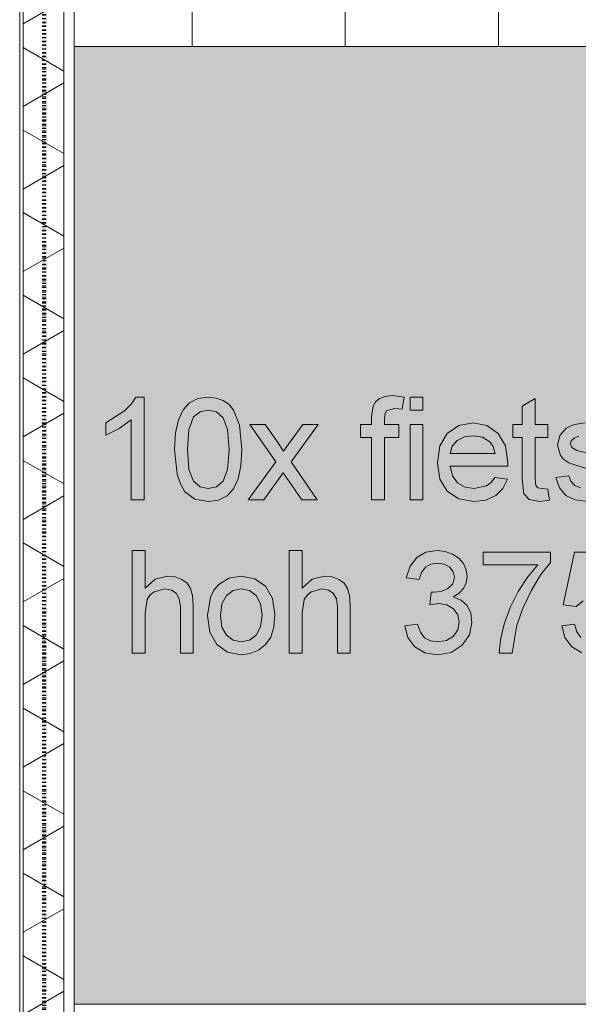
# Model space of a CAD drawing. Header units: millimetres. Extents: x -281 to 145437, y -16481 to 78869.
# Tile 45 of 256: x 4610 to 5705, y 24770 to 26697. Entities that reach past the tile are written whole.
import ezdxf

# ---------------------------------------------------------------- set-up
doc = ezdxf.new("R2010")
doc.units = ezdxf.units.MM
doc.linetypes.add('ARC FS 060 minutes', pattern=[7.2, 2.4, -1.6, 0, -1.6, 0, -1.6])
for name, color, linetype, lineweight in [('A--A23__Vloeren', 8, 'Continuous', 5), ('A--A2__Ruwbouw', 8, 'Continuous', 5), ('A--L$01A__Algemeen', 7, 'Continuous', 5), ('A--L21__Buitenwanden', 3, 'Continuous', 5), ('A--L90__Terrein', 7, 'Continuous', 5)]:
    doc.layers.add(name, color=color, linetype=linetype, lineweight=lineweight)

# ---------------------------------------------------------------- blocks, each defined once
blk = doc.blocks.new('65_GM_LIB_fire separation vertical_gen_arc - 060 minutes-2436626-L_80_ 11')
at = {"layer": 'A--L$01A__Algemeen', "linetype": 'ARC FS 060 minutes', "lineweight": 100}
blk.add_line((0, 0), (44095, 0), dxfattribs=at)
blk = doc.blocks.new('TBR-B-INS-BR-ARC-R25_rvt-1-L_80_ 11')
at = {"layer": 'A--L$01A__Algemeen', "color": 124, "linetype": 'ARC FS 060 minutes', "lineweight": 100, "rotation": 269.9999999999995}
blk.add_blockref('65_GM_LIB_fire separation vertical_gen_arc - 060 minutes-2436626-L_80_ 11', (4658, 56530), dxfattribs=at)
blk = doc.blocks.new('NLRS_90_PA_LB_fietsvak dubbellaags_gen_cpz - NLRS_72_21_01_fietsvak 10x hoh 375-48998501-L_80_ 11')
at = {"layer": 'A--L90__Terrein'}
blk.add_hatch(color=256, dxfattribs=at).paths.add_polyline_path([(1900, 0), (1900, 1875), (0, 1875), (0, 0), (1279, 0)])
for p, q in [((1900, 1875), (0, 1875)), ((121, 1188.4), (112.1, 1175.3)), ((137.1, 1188.4), (121, 1188.4)), ((137.1, 987.5), (137.1, 1188.4)), ((226.1, 1177.5), (213.3, 1163.7)), ((242.5, 1185.7), (226.1, 1177.5)), ((262.7, 1188.4), (242.5, 1185.7)), ((278.2, 1186.8), (262.7, 1188.4)), ((292.1, 1181.9), (278.2, 1186.8)), ((303.6, 1174), (292.1, 1181.9)), ((590.6, 1179.2), (585.6, 1170.9)), ((598.4, 1185.8), (590.6, 1179.2)), ((609.3, 1190.1), (598.4, 1185.8)), ((623.7, 1191.6), (609.3, 1190.1)), ((646.6, 1188.8), (623.7, 1191.6)), ((643, 1165.3), (646.6, 1188.8)), ((683.4, 1188.4), (658.3, 1188.4)), ((658.3, 1188.4), (658.3, 1163.3)), ((683.4, 1163.3), (683.4, 1188.4)), ((903.1, 1185.7), (878, 1170.9)), ((903.1, 1135), (903.1, 1185.7)), ((98.6, 1161.7), (61.8, 1138.2)), ((112.1, 1175.3), (98.6, 1161.7)), ((213.3, 1163.7), (204.2, 1144.1)), ((234.1, 1149.9), (246.7, 1159.9)), ((246.7, 1159.9), (262.4, 1163.3)), ((262.4, 1163.3), (279, 1159.5)), ((279, 1159.5), (292.1, 1148)), ((312.3, 1163.3), (303.6, 1174)), ((324.1, 1133.5), (312.3, 1163.3)), ((585.6, 1170.9), (582.9, 1149.9)), ((609.2, 1156.3), (612.7, 1162.3)), ((612.7, 1162.3), (628.5, 1166.4)), ((628.5, 1166.4), (643, 1165.3)), ((658.3, 1163.3), (683.4, 1163.3)), ((878, 1170.9), (878, 1135)), ((61.8, 1138.2), (61.8, 1114.4)), ((88.2, 1127.1), (112, 1144.1)), ((112, 1144.1), (112, 987.5)), ((204.2, 1144.1), (198.6, 1118.5)), ((224.9, 1125.4), (234.1, 1149.9)), ((292.1, 1148), (300.7, 1125)), ((582.9, 1149.9), (582.9, 1135)), ((608, 1146.7), (609.2, 1156.3)), ((608, 1135), (608, 1146.7)), ((781.6, 1138.2), (753.5, 1133.1)), ((808.9, 1133.1), (781.6, 1138.2)), ((1001.5, 1138.2), (979.9, 1135.1)), ((61.8, 1114.4), (88.2, 1127.1)), ((198.6, 1118.5), (196.8, 1086.3)), ((221.9, 1086.4), (224.9, 1125.4)), ((300.7, 1125), (303.5, 1086.4)), ((328.6, 1086.3), (324.1, 1133.5)), ((374.6, 1135), (344.3, 1135)), ((344.3, 1135), (394.9, 1061.7)), ((398.9, 1099.7), (374.6, 1135)), ((447.9, 1135), (420.2, 1096.7)), ((425.1, 1061.7), (478.2, 1135)), ((478.2, 1135), (447.9, 1135)), ((582.9, 1135), (560.9, 1135)), ((560.9, 1135), (560.9, 1109.9)), ((636.3, 1135), (608, 1135)), ((636.3, 1109.9), (636.3, 1135)), ((683.4, 1135), (658.3, 1135)), ((658.3, 1135), (658.3, 987.5)), ((683.4, 987.5), (683.4, 1135)), ((753.5, 1133.1), (731.1, 1117.7)), ((830.7, 1117.7), (808.9, 1133.1)), ((878, 1135), (859.2, 1135)), ((859.2, 1135), (859.2, 1109.9)), ((928.2, 1135), (903.1, 1135)), ((928.2, 1109.9), (928.2, 1135)), ((963.9, 1127.7), (951.6, 1113.4)), ((979.9, 1135.1), (963.9, 1127.7)), ((410.3, 1083.1), (398.9, 1099.7)), ((560.9, 1109.9), (582.9, 1109.9)), ((582.9, 1109.9), (582.9, 987.5)), ((608, 987.5), (608, 1109.9)), ((608, 1109.9), (636.3, 1109.9)), ((731.1, 1117.7), (716.5, 1093)), ((740.9, 1092.7), (750.6, 1103.7)), ((750.6, 1103.7), (764.6, 1110.7)), ((764.6, 1110.7), (781.5, 1113.1)), ((781.5, 1113.1), (799.9, 1110.1)), ((799.9, 1110.1), (814.6, 1101.3)), ((814.6, 1101.3), (821.2, 1091.8)), ((845, 1093.1), (830.7, 1117.7)), ((859.2, 1109.9), (878, 1109.9)), ((878, 1109.9), (878, 1028)), ((903.1, 1028.7), (903.1, 1109.9)), ((903.1, 1109.9), (928.2, 1109.9)), ((951.6, 1113.4), (947.1, 1094.7)), ((972.2, 1097.2), (974, 1103.2)), ((974, 1103.2), (979.4, 1108.3)), ((979.4, 1108.3), (989, 1111.9)), ((196.8, 1086.3), (201.8, 1037.5)), ((224.9, 1046.9), (221.9, 1086.4)), ((303.5, 1086.4), (300.6, 1046.9)), ((326.8, 1054.4), (328.6, 1086.3)), ((420.2, 1096.7), (410.3, 1083.1)), ((716.5, 1093), (711.6, 1060)), ((736.7, 1078.5), (740.9, 1092.7)), ((821.2, 1091.8), (824.6, 1078.5)), ((849.8, 1060.2), (845, 1093.1)), ((947.1, 1094.7), (952.7, 1074.4)), ((975.2, 1089.9), (972.2, 1097.2)), ((984.6, 1084.4), (975.2, 1089.9)), ((1006.2, 1079), (984.6, 1084.4)), ((394.9, 1061.7), (341.2, 987.5)), ((476.2, 987.5), (425.1, 1061.7)), ((824.6, 1078.5), (736.7, 1078.5)), ((849.6, 1053.4), (849.8, 1060.2)), ((952.7, 1074.4), (959.6, 1066.2)), ((959.6, 1066.2), (969.2, 1060.1)), ((233.7, 1024), (224.9, 1046.9)), ((300.6, 1046.9), (291.8, 1024.1)), ((321.3, 1028.8), (326.8, 1054.4)), ((711.6, 1060), (716.5, 1028.1)), ((741.1, 1034.6), (736.7, 1053.4)), ((736.7, 1053.4), (849.6, 1053.4)), ((969.2, 1060.1), (1007, 1047.8)), ((201.8, 1037.5), (208.1, 1018.6)), ((246.8, 1013.1), (233.7, 1024)), ((291.8, 1024.1), (278.6, 1013.1)), ((312.2, 1009.2), (321.3, 1028.8)), ((371.4, 987.5), (409.6, 1040.2)), ((409.6, 1040.2), (415.2, 1032.1)), ((415.2, 1032.1), (446, 987.5)), ((716.5, 1028.1), (730.9, 1004.3)), ((751.2, 1020.8), (741.1, 1034.6)), ((824.4, 1031.4), (817.3, 1021.5)), ((849, 1028.3), (824.4, 1031.4)), ((840.1, 1009.8), (849, 1028.3)), ((878, 1028), (881.1, 999.5)), ((904.5, 1015.8), (903.1, 1028.7)), ((969.1, 1034.6), (943.9, 1031.4)), ((943.9, 1031.4), (950.8, 1011)), ((973, 1023.8), (969.1, 1034.6)), ((980.7, 1015.9), (973, 1023.8)), ((208.1, 1018.6), (216.8, 1003.5)), ((216.8, 1003.5), (236.6, 989.1)), ((262.7, 1009.5), (246.8, 1013.1)), ((278.6, 1013.1), (262.7, 1009.5)), ((299.5, 995.4), (312.2, 1009.2)), ((730.9, 1004.3), (753.6, 989.3)), ((765.8, 1012.3), (751.2, 1020.8)), ((783.5, 1009.5), (765.8, 1012.3)), ((808.2, 1014.7), (783.5, 1009.5)), ((817.3, 1021.5), (808.2, 1014.7)), ((825.9, 995.9), (840.1, 1009.8)), ((908.7, 1011.2), (904.5, 1015.8)), ((917.3, 1009.5), (908.7, 1011.2)), ((928.2, 1008.4), (917.3, 1009.5)), ((931.4, 986.8), (928.2, 1008.4)), ((950.8, 1011), (963.2, 996.2)), ((992.1, 1011.1), (980.7, 1015.9)), ((112, 987.5), (137.1, 987.5)), ((236.6, 989.1), (262.7, 984.4)), ((262.7, 984.4), (283, 987.1)), ((283, 987.1), (299.5, 995.4)), ((341.2, 987.5), (371.4, 987.5)), ((446, 987.5), (476.2, 987.5)), ((582.9, 987.5), (608, 987.5)), ((658.3, 987.5), (683.4, 987.5)), ((753.6, 989.3), (783.1, 984.4)), ((783.1, 984.4), (806.8, 987.2)), ((806.8, 987.2), (825.9, 995.9)), ((881.1, 999.5), (891.6, 988.5)), ((891.6, 988.5), (912.6, 984.4)), ((912.6, 984.4), (931.4, 986.8)), ((963.2, 996.2), (981.6, 987.3)), ((981.6, 987.3), (1007, 984.4)), ((139.1, 888.4), (114, 888.4)), ((114, 888.4), (114, 687.5)), ((139.1, 814.5), (139.1, 888.4)), ((446.7, 888.4), (421.6, 888.4)), ((421.6, 888.4), (421.6, 687.5)), ((446.7, 814.5), (446.7, 888.4)), ((711.2, 888.4), (689.3, 884.9)), ((727, 886.7), (711.2, 888.4)), ((741.5, 881.5), (727, 886.7)), ((671.3, 874.4), (658.2, 857.6)), ((689.3, 884.9), (671.3, 874.4)), ((753.8, 873.4), (741.5, 881.5)), ((762.7, 862.7), (753.8, 873.4)), ((933.3, 885.3), (801.5, 885.3)), ((801.5, 885.3), (801.5, 860.2)), ((933.3, 865), (933.3, 885.3)), ((980.4, 885.3), (958.4, 781.7)), ((1077.7, 885.3), (980.4, 885.3)), ((658.2, 857.6), (650.8, 835)), ((680.3, 845.6), (688.2, 855.5)), ((688.2, 855.5), (699, 861.3)), ((699, 861.3), (712.1, 863.3)), ((712.1, 863.3), (725.3, 861.4)), ((725.3, 861.4), (735.8, 855.5)), ((735.8, 855.5), (742.7, 846.7)), ((768.2, 850.4), (762.7, 862.7)), ((770.1, 837.4), (768.2, 850.4)), ((801.5, 860.2), (908.2, 860.2)), ((908.2, 860.2), (888.6, 836.6)), ((914.5, 841.2), (933.3, 865)), ((158.7, 832.3), (139.1, 814.5)), ((182.8, 838.2), (158.7, 832.3)), ((197.9, 836.6), (182.8, 838.2)), ((211, 831.7), (197.9, 836.6)), ((221.2, 824.1), (211, 831.7)), ((303.4, 834.1), (283.2, 821.9)), ((327.5, 838.2), (303.4, 834.1)), ((353.9, 833.2), (327.5, 838.2)), ((374.9, 818.3), (353.9, 833.2)), ((466.3, 832.3), (446.7, 814.5)), ((490.4, 838.2), (466.3, 832.3)), ((505.6, 836.6), (490.4, 838.2)), ((518.6, 831.7), (505.6, 836.6)), ((528.9, 824.1), (518.6, 831.7)), ((650.8, 835), (675.9, 831.9)), ((675.9, 831.9), (680.3, 845.6)), ((744.9, 835.9), (741.8, 822.9)), ((742.7, 846.7), (744.9, 835.9)), ((768.3, 825.2), (770.1, 837.4)), ((888.6, 836.6), (870.2, 808.2)), ((895.9, 810.9), (914.5, 841.2)), ((156.9, 807.5), (177.5, 813.1)), ((177.5, 813.1), (190.5, 811)), ((190.5, 811), (200.1, 804.8)), ((228.1, 813.9), (221.2, 824.1)), ((232, 800), (228.1, 813.9)), ((273.7, 810.7), (266.9, 796.8)), ((283.2, 821.9), (273.7, 810.7)), ((298.2, 800.2), (311.4, 809.9)), ((311.4, 809.9), (327.5, 813.1)), ((327.5, 813.1), (343.4, 809.8)), ((343.4, 809.8), (356.5, 800.1)), ((388.7, 794.6), (374.9, 818.3)), ((464.5, 807.5), (485.1, 813.1)), ((485.1, 813.1), (498.1, 811)), ((498.1, 811), (507.8, 804.8)), ((535.7, 813.9), (528.9, 824.1)), ((539.6, 800), (535.7, 813.9)), ((732.3, 813.7), (718.8, 808.3)), ((741.8, 822.9), (732.3, 813.7)), ((754.5, 804.8), (763.1, 814.2)), ((763.1, 814.2), (768.3, 825.2)), ((879.5, 777), (895.9, 810.9)), ((139.1, 765.9), (143.2, 792.3)), ((143.2, 792.3), (148.6, 800.9)), ((148.6, 800.9), (156.9, 807.5)), ((200.1, 804.8), (206.1, 794)), ((206.1, 794), (208.1, 778.3)), ((233.2, 780.9), (232, 800)), ((266.9, 796.8), (261.5, 761.3)), ((289.5, 784), (298.2, 800.2)), ((356.5, 800.1), (365.3, 784.2)), ((393.3, 763.3), (388.7, 794.6)), ((446.7, 765.9), (450.8, 792.3)), ((450.8, 792.3), (456.3, 800.9)), ((456.3, 800.9), (464.5, 807.5)), ((507.8, 804.8), (513.8, 794)), ((513.8, 794), (515.8, 778.3)), ((540.9, 780.9), (539.6, 800)), ((699.8, 806.8), (697, 781.7)), ((703.8, 806.5), (699.8, 806.8)), ((718.8, 808.3), (703.8, 806.5)), ((742.5, 797.6), (754.5, 804.8)), ((758.2, 791.2), (742.5, 797.6)), ((769.9, 780.4), (758.2, 791.2)), ((870.2, 808.2), (854.4, 776.8)), ((208.1, 778.3), (208.1, 687.5)), ((233.2, 687.5), (233.2, 780.9)), ((286.6, 761.3), (289.5, 784)), ((365.3, 784.2), (368.2, 762.1)), ((515.8, 778.3), (515.8, 687.5)), ((540.9, 687.5), (540.9, 780.9)), ((697, 781.7), (714.6, 784.4)), ((714.6, 784.4), (730.4, 781.9)), ((730.4, 781.9), (743.1, 774.1)), ((743.1, 774.1), (751.6, 762.5)), ((777.1, 765.7), (769.9, 780.4)), ((854.4, 776.8), (842.8, 744.2)), ((867.3, 742.1), (879.5, 777)), ((958.4, 781.7), (983.5, 778.5)), ((983.5, 778.5), (997.6, 789.9)), ((139.1, 687.5), (139.1, 765.9)), ((261.5, 761.3), (266.1, 728.4)), ((289.5, 738.6), (286.6, 761.3)), ((368.2, 762.1), (365.3, 738.9)), ((391.3, 738), (393.3, 763.3)), ((446.7, 687.5), (446.7, 765.9)), ((751.6, 762.5), (754.4, 748.2)), ((779.5, 747.7), (777.1, 765.7)), ((298.2, 722.4), (289.5, 738.6)), ((365.3, 738.9), (356.6, 722.5)), ((385.2, 718.6), (391.3, 738)), ((672.7, 744), (647.6, 740.9)), ((647.6, 740.9), (653.8, 718.2)), ((678.4, 728.2), (672.7, 744)), ((751.5, 733.1), (743, 720.6)), ((754.4, 748.2), (751.5, 733.1)), ((774.7, 723.3), (779.5, 747.7)), ((842.8, 744.2), (835.6, 713.4)), ((858, 687.5), (867.3, 742.1)), ((980.4, 744), (955.3, 740.9)), ((955.3, 740.9), (961.4, 717.8)), ((985, 728.9), (980.4, 744)), ((266.1, 728.4), (279.7, 704.2)), ((311.4, 712.7), (298.2, 722.4)), ((356.6, 722.5), (343.5, 712.7)), ((375.2, 704.2), (385.2, 718.6)), ((653.8, 718.2), (667.6, 700.1)), ((686.6, 717.6), (678.4, 728.2)), ((697.9, 711.5), (686.6, 717.6)), ((743, 720.6), (729.7, 712.3)), ((760.3, 702.8), (774.7, 723.3)), ((835.6, 713.4), (832.8, 687.5)), ((961.4, 717.8), (974.9, 699.8)), ((993, 718.1), (985, 728.9)), ((279.7, 704.2), (300.8, 689.3)), ((327.5, 709.5), (311.4, 712.7)), ((343.5, 712.7), (327.5, 709.5)), ((361.5, 693.4), (375.2, 704.2)), ((667.6, 700.1), (687.4, 688.3)), ((712.5, 709.5), (697.9, 711.5)), ((729.7, 712.3), (712.5, 709.5)), ((738.5, 689), (760.3, 702.8)), ((974.9, 699.8), (994.5, 688.2)), ((114, 687.5), (139.1, 687.5)), ((208.1, 687.5), (233.2, 687.5)), ((300.8, 689.3), (327.5, 684.4)), ((327.5, 684.4), (345.2, 686.6)), ((345.2, 686.6), (361.5, 693.4)), ((421.6, 687.5), (446.7, 687.5)), ((515.8, 687.5), (540.9, 687.5)), ((687.4, 688.3), (711.6, 684.4)), ((711.6, 684.4), (738.5, 689)), ((832.8, 687.5), (858, 687.5)), ((0, 0), (1900, 0))]:
    blk.add_line(p, q, dxfattribs=at)

msp = doc.modelspace()

# ---------------------------------------------------------------- hatches: boundary and pattern name
at = {"layer": 'A--A23__Vloeren'}
h = msp.add_hatch(dxfattribs=at)
h.set_pattern_fill('FP_213', color=256, style=0, pattern_type=2)
h.set_pattern_definition([(0, (7648.04, 36431.46), (0, 300), []), (90, (7648.04, 36431.46), (-300, 2e-14), [])])
h.paths.add_polyline_path([(4717, 12483), (5950.5, 12483), (5951.5, 12545), (5952.7, 12547.8), (5958, 12550), (6045.5, 12549), (6048.3, 12547.8), (6050.5, 12542.5), (6050.5, 12483), (9400, 12483), (9400, 12700), (8817, 12700), (8817, 15700), (8900, 15700), (8900, 16450), (8817, 16450), (8817, 21700), (9400, 21700), (9400, 22808.8), (8817, 22808.8), (8817, 28808.8), (9400, 28808.8), (9400, 29700), (8817, 29700), (8817, 35700), (9400, 35700), (9400, 36900), (8817, 36900), (8817, 42900), (9400, 42900), (9400, 43913), (8817, 43913), (8817, 49288), (9400, 49288), (9400, 50010), (8817, 50010), (8817, 55260), (9400, 55260), (9400, 56200), (10717, 56200), (10717, 56540), (9140, 56540), (9140, 56717), (8110, 56717), (8110, 56712), (8045, 56712), (8046, 56715.5), (8060, 56715.5), (8060, 56717), (8039.4, 56717), (8039, 56715), (6800.2, 56715.5), (6800, 56717), (6780, 56717), (6780, 56715.5), (6794, 56714.7), (6795, 56712), (6730, 56712), (6731, 56715.5), (6730, 56715.5), (6730, 56717), (4717, 56717), (4717, 55445), (6617, 55445), (6617, 52070), (4717, 52070), (4717, 51845), (6617, 51845), (6617, 48470), (4717, 48470), (4717, 48245), (6617, 48245), (6617, 44870), (4717, 44870), (4717, 44645), (6617, 44645), (6617, 41270), (4717, 41270), (4717, 41045), (6617, 41045), (6617, 37670), (4717, 37670), (4717, 37445), (6617, 37445), (6617, 34070), (4717, 34070), (4717, 33845), (6617, 33845), (6617, 30470), (4717, 30470), (4717, 30325), (6617, 30325), (6617, 26950), (4717, 26950), (4717, 26645), (6617, 26645), (6617, 23270), (4717, 23270), (4717, 23045), (6617, 23045), (6617, 19670), (4717, 19670), (4717, 19445), (6617, 19445), (6617, 16070), (4717, 16069.5), (4717, 15800), (6617, 15800), (6617, 12800), (4717, 12800), (4717, 12580.7)])
h.paths.add_polyline_path([(6044.8, 12483), (6045.5, 12483), (6044.8, 12544.3), (6043, 12545), (5956.2, 12544.3), (5955.5, 12542.5), (5956.2, 12483), (5996, 12483)])
h.paths.add_polyline_path([(5996, 15950), (5956.2, 15950.7), (5952.7, 15952.2), (5950.5, 15957.5), (5951.5, 16045), (5952.7, 16047.8), (5958, 16050), (6045.5, 16049), (6048.3, 16047.8), (6050.5, 16042.5), (6049.8, 15955.7), (6048.3, 15952.2), (6043, 15950)])
h.paths.add_polyline_path([(6043, 15955), (6044.8, 15955.7), (6045.5, 15957.5), (6044.8, 16044.3), (6043, 16045), (5956.2, 16044.3), (5955.5, 16042.5), (5956.2, 15955.7), (5958, 15955), (5996, 15955)])
h.paths.add_polyline_path([(6700.3, 18554.3), (6674, 18557.8), (6656.5, 18566.2), (6644.1, 18581), (6637.2, 18601.4), (6662.4, 18604.6), (6666.3, 18593.8), (6675, 18585.5), (6685.4, 18581.1), (6700.6, 18579.5), (6716.7, 18581.4), (6726.2, 18585.4), (6732.5, 18591.8), (6734.6, 18599.3), (6731, 18606.9), (6726.2, 18610.6), (6699.5, 18618), (6662.5, 18630.1), (6652.9, 18636.2), (6646, 18644.4), (6640.4, 18664.7), (6644.9, 18683.4), (6657.2, 18697.7), (6673.2, 18705.1), (6696.7, 18707.9), (6725.3, 18703.2), (6736.8, 18697.4), (6744.8, 18689.9), (6753.4, 18667.4), (6728.3, 18664.2), (6725.1, 18672.1), (6718.8, 18678.1), (6694.8, 18682.9), (6682.3, 18681.9), (6672.7, 18678.3), (6667.3, 18673.1), (6665.5, 18667.2), (6668.5, 18659.9), (6677.9, 18654.4), (6700.3, 18648.7), (6736.4, 18637.2), (6753.5, 18623.8), (6758.6, 18610.6), (6759.3, 18599.3), (6757.9, 18589.6), (6752.4, 18577.9), (6743.5, 18567.9), (6731.4, 18560.5), (6715.7, 18555.8), (6700.6, 18554.4)])
h.paths.add_polyline_path([(5958, 19550), (5952.7, 19552.2), (5950.5, 19557.5), (5951.5, 19645), (5952.7, 19647.8), (5958, 19650), (6045.5, 19649), (6048.3, 19647.8), (6050.5, 19642.5), (6049.8, 19555.7), (6048.3, 19552.2), (6043, 19550), (5996, 19550)])
h.paths.add_polyline_path([(6043, 19555), (6044.8, 19555.7), (6045.5, 19557.5), (6044.8, 19644.3), (6043, 19645), (5956.2, 19644.3), (5955.5, 19642.5), (5956.2, 19555.7), (5958, 19555), (5996, 19555)])
h.paths.add_polyline_path([(6700.3, 22154.3), (6674, 22157.8), (6656.5, 22166.2), (6644.1, 22181), (6637.2, 22201.4), (6662.5, 22204.2), (6666.3, 22193.8), (6675, 22185.5), (6685.4, 22181.1), (6700.6, 22179.5), (6716, 22181.1), (6726.2, 22185.4), (6732.5, 22191.8), (6734.6, 22199.3), (6732.5, 22205.7), (6726.2, 22210.6), (6699.5, 22218), (6662.5, 22230.1), (6652.9, 22236.2), (6646, 22244.4), (6640.4, 22264.7), (6644.9, 22283.4), (6657.2, 22297.7), (6673.2, 22305.1), (6696.7, 22307.9), (6725.3, 22303.2), (6736.8, 22297.4), (6744.8, 22289.9), (6753.4, 22267.4), (6728.3, 22264.2), (6725.1, 22272.1), (6718.8, 22278.1), (6694.8, 22282.9), (6682.3, 22281.9), (6672.7, 22278.3), (6667.3, 22273.1), (6665.5, 22267.2), (6668.5, 22259.9), (6677.9, 22254.4), (6700.3, 22248.7), (6736.4, 22237.2), (6753.5, 22223.8), (6758.6, 22210.6), (6759.3, 22199.3), (6757.9, 22189.6), (6752.4, 22177.9), (6743.5, 22167.9), (6731.4, 22160.5), (6715.7, 22155.8), (6700.3, 22154.3)])
h.paths.add_polyline_path([(5996, 23150), (5956.2, 23150.7), (5952.7, 23152.2), (5950.5, 23157.5), (5951.5, 23245), (5952.7, 23247.8), (5958, 23250), (6045.5, 23249), (6048.3, 23247.8), (6050.5, 23242.5), (6049.8, 23155.7), (6048.3, 23152.2), (6043, 23150)])
h.paths.add_polyline_path([(5996, 23155), (6044.8, 23155.7), (6045.5, 23157.5), (6044.8, 23244.3), (6043, 23245), (5956.2, 23244.3), (5955.5, 23242.5), (5956.2, 23155.7), (5958, 23155)])
h.paths.add_polyline_path([(6700.3, 25754.3), (6674, 25757.8), (6656.5, 25766.2), (6644.1, 25781), (6637.2, 25801.4), (6662.5, 25804.2), (6666.3, 25793.8), (6675, 25785.5), (6685.4, 25781.1), (6700.6, 25779.5), (6716, 25781.1), (6726.2, 25785.4), (6732.5, 25791.8), (6734.6, 25799.3), (6732.5, 25805.7), (6726.2, 25810.6), (6699.5, 25818), (6662.5, 25830.1), (6652.9, 25836.2), (6646, 25844.4), (6640.4, 25864.7), (6644.9, 25883.4), (6657.2, 25897.7), (6673.2, 25905.1), (6696.7, 25907.9), (6728.4, 25901.7), (6736.8, 25897.4), (6744.8, 25889.9), (6753.4, 25867.4), (6728.3, 25864.2), (6725.1, 25872.1), (6718.8, 25878.1), (6694.8, 25882.9), (6682.3, 25881.9), (6672.7, 25878.3), (6667.3, 25873.1), (6665.5, 25867.2), (6668.5, 25859.9), (6677.9, 25854.4), (6700.3, 25848.7), (6736.4, 25837.2), (6753.5, 25823.8), (6758.6, 25810.6), (6759.3, 25799.3), (6757.9, 25789.6), (6752.4, 25777.9), (6743.5, 25767.9), (6731.4, 25760.5), (6715.7, 25755.8), (6700.3, 25754.3)])
h.paths.add_polyline_path([(6043, 26750), (5956.2, 26750.7), (5952.7, 26752.2), (5950.5, 26757.5), (5951.5, 26845), (5952.7, 26847.8), (5958, 26850), (6045.5, 26849), (6048.3, 26847.8), (6050.5, 26842.5), (6049.8, 26755.7), (6048.3, 26752.2), (6044.8, 26750.7)])
h.paths.add_polyline_path([(6043, 26755), (6044.8, 26755.7), (6045.5, 26757.5), (6044.8, 26844.3), (6043, 26845), (5956.2, 26844.3), (5955.5, 26842.5), (5956.2, 26755.7), (5958, 26755), (5996, 26755)])
h.paths.add_polyline_path([(6700.3, 29434.4), (6674, 29437.8), (6656.5, 29446.3), (6644.1, 29461), (6637.2, 29481.5), (6662.5, 29484.2), (6666.3, 29473.9), (6675, 29465.6), (6685.4, 29461.1), (6700.6, 29459.5), (6716, 29461.1), (6726.2, 29465.5), (6732.5, 29471.9), (6734.6, 29479.4), (6732.5, 29485.8), (6726.2, 29490.7), (6699.5, 29498.1), (6662.5, 29510.1), (6652.9, 29516.3), (6646, 29524.5), (6640.4, 29544.7), (6644.9, 29563.4), (6657.2, 29577.7), (6673.2, 29585.2), (6696.7, 29587.9), (6725.3, 29583.3), (6736.8, 29577.5), (6744.8, 29570), (6753.4, 29547.4), (6728.3, 29544.3), (6725.1, 29552.2), (6718.8, 29558.1), (6694.8, 29563), (6682.3, 29561.9), (6672.7, 29558.4), (6667.3, 29553.2), (6665.5, 29547.3), (6668.5, 29540), (6677.9, 29534.4), (6700.3, 29528.8), (6736.4, 29517.3), (6753.5, 29503.9), (6758.6, 29490.7), (6759.3, 29479.4), (6757.9, 29469.7), (6752.4, 29458), (6743.5, 29448), (6731.4, 29440.6), (6715.7, 29435.8), (6700.3, 29434.4)])
h.paths.add_polyline_path([(5958, 30350), (5952.7, 30352.2), (5950.5, 30357.5), (5951.5, 30445), (5952.7, 30447.8), (5958, 30450), (6045.5, 30449), (6048.3, 30447.8), (6050.5, 30442.5), (6049.8, 30355.7), (6048.3, 30352.2), (6043, 30350), (5996, 30350)])
h.paths.add_polyline_path([(5996, 30355), (6044.8, 30355.7), (6045.5, 30357.5), (6044.8, 30444.3), (6043, 30445), (5956.2, 30444.3), (5955.5, 30442.5), (5956.2, 30355.7), (5958, 30355)])
h.paths.add_polyline_path([(6700.3, 32954.3), (6674, 32957.8), (6656.5, 32966.2), (6644.1, 32981), (6637.2, 33001.4), (6662.5, 33004.2), (6666.3, 32993.8), (6675, 32985.5), (6685.4, 32981.1), (6700.6, 32979.5), (6716, 32981.1), (6726.2, 32985.4), (6732.5, 32991.8), (6734.6, 32999.3), (6732.5, 33005.7), (6726.2, 33010.6), (6699.5, 33018), (6662.5, 33030.1), (6652.9, 33036.2), (6646, 33044.4), (6640.4, 33064.7), (6644.9, 33083.4), (6657.2, 33097.7), (6673.2, 33105.1), (6696.7, 33107.9), (6725.3, 33103.2), (6736.8, 33097.4), (6744.8, 33089.9), (6753.4, 33067.4), (6728.3, 33064.2), (6725.1, 33072.1), (6718.8, 33078.1), (6694.8, 33082.9), (6682.3, 33081.9), (6672.7, 33078.3), (6667.3, 33073.1), (6665.5, 33067.2), (6668.5, 33059.9), (6677.9, 33054.4), (6700.3, 33048.7), (6736.4, 33037.2), (6753.5, 33023.8), (6758.6, 33010.6), (6759.3, 32999.3), (6757.9, 32989.6), (6752.4, 32977.9), (6743.5, 32967.9), (6731.4, 32960.5), (6715.7, 32955.8), (6700.3, 32954.3)])
h.paths.add_polyline_path([(5958, 33950), (5952.7, 33952.2), (5950.5, 33957.5), (5951.5, 34045), (5952.7, 34047.8), (5958, 34050), (6045.5, 34049), (6048.3, 34047.8), (6050.5, 34042.5), (6049.8, 33955.7), (6048.3, 33952.2), (6043, 33950), (5996, 33950)])
h.paths.add_polyline_path([(6043, 33955), (6044.8, 33955.7), (6045.5, 33957.5), (6044.8, 34044.3), (6043, 34045), (5956.2, 34044.3), (5955.5, 34042.5), (5956.2, 33955.7), (5958, 33955), (5996, 33955)])
h.paths.add_polyline_path([(6700.3, 36554.3), (6674, 36557.8), (6656.5, 36566.2), (6644.1, 36581), (6637.2, 36601.4), (6662.5, 36604.2), (6666.3, 36593.8), (6675, 36585.5), (6685.4, 36581.1), (6700.6, 36579.5), (6716, 36581.1), (6726.2, 36585.4), (6732.5, 36591.8), (6734.6, 36599.3), (6732.5, 36605.7), (6726.2, 36610.6), (6699.5, 36618), (6662.5, 36630.1), (6652.9, 36636.2), (6646, 36644.4), (6640.4, 36664.7), (6644.9, 36683.4), (6657.2, 36697.7), (6673.2, 36705.1), (6696.7, 36707.9), (6725.3, 36703.2), (6736.8, 36697.4), (6744.8, 36689.9), (6753.4, 36667.4), (6728.3, 36664.2), (6725.1, 36672.1), (6718.8, 36678.1), (6694.8, 36682.9), (6682.3, 36681.9), (6672.7, 36678.3), (6667.3, 36673.1), (6665.5, 36667.2), (6668.5, 36659.9), (6677.9, 36654.4), (6700.3, 36648.7), (6736.4, 36637.2), (6753.5, 36623.8), (6758.6, 36610.6), (6759.3, 36599.3), (6757.9, 36589.6), (6752.4, 36577.9), (6743.5, 36567.9), (6731.4, 36560.5), (6715.7, 36555.8), (6700.3, 36554.3)])
h.paths.add_polyline_path([(5996, 37550), (5956.2, 37550.7), (5952.7, 37552.2), (5950.5, 37557.5), (5951.5, 37645), (5952.7, 37647.8), (5958, 37650), (6045.5, 37649), (6048.3, 37647.8), (6050.5, 37642.5), (6049.8, 37555.7), (6048.3, 37552.2), (6043, 37550)])
h.paths.add_polyline_path([(6043, 37555), (6044.8, 37555.7), (6045.5, 37557.5), (6044.8, 37644.3), (6043, 37645), (5956.2, 37644.3), (5955.5, 37642.5), (5956.2, 37555.7), (5958, 37555), (5996, 37555)])
h.paths.add_polyline_path([(6700.3, 40154.3), (6674, 40157.8), (6656.5, 40166.2), (6644.1, 40181), (6637.2, 40201.4), (6662.5, 40204.2), (6666.3, 40193.8), (6675, 40185.5), (6685.4, 40181.1), (6700.6, 40179.5), (6716, 40181.1), (6726.2, 40185.4), (6732.5, 40191.8), (6734.6, 40199.3), (6732.5, 40205.7), (6726.2, 40210.6), (6699.5, 40218), (6662.5, 40230.1), (6652.9, 40236.2), (6646, 40244.4), (6640.4, 40264.7), (6644.9, 40283.4), (6657.2, 40297.7), (6673.2, 40305.1), (6696.7, 40307.9), (6725.3, 40303.2), (6736.8, 40297.4), (6744.8, 40289.9), (6753.4, 40267.4), (6728.3, 40264.2), (6725.1, 40272.1), (6718.8, 40278.1), (6694.8, 40282.9), (6682.3, 40281.9), (6672.7, 40278.3), (6667.3, 40273.1), (6665.5, 40267.2), (6668.5, 40259.9), (6677.9, 40254.4), (6700.3, 40248.7), (6736.4, 40237.2), (6753.5, 40223.8), (6758.6, 40210.6), (6759.3, 40199.3), (6757.9, 40189.6), (6752.4, 40177.9), (6743.5, 40167.9), (6731.4, 40160.5), (6715.7, 40155.8), (6700.6, 40154.4)])
h.paths.add_polyline_path([(5958, 41150), (5952.7, 41152.2), (5950.5, 41157.5), (5951.5, 41245), (5952.7, 41247.8), (5958, 41250), (6045.5, 41249), (6048.3, 41247.8), (6050.5, 41242.5), (6049.8, 41155.7), (6048.3, 41152.2), (6043, 41150), (5996, 41150)])
h.paths.add_polyline_path([(5958, 41155), (6044.8, 41155.7), (6045.5, 41157.5), (6044.8, 41244.3), (6043, 41245), (5956.2, 41244.3), (5955.5, 41242.5), (5956.2, 41155.7)])
h.paths.add_polyline_path([(6700.3, 43754.3), (6674, 43757.8), (6656.5, 43766.2), (6644.1, 43781), (6637.2, 43801.4), (6662.5, 43804.2), (6666.3, 43793.8), (6675, 43785.5), (6685.4, 43781.1), (6700.6, 43779.5), (6716, 43781.1), (6726.2, 43785.4), (6732.5, 43791.8), (6734.6, 43799.3), (6732.5, 43805.7), (6726.2, 43810.6), (6699.5, 43818), (6662.5, 43830.1), (6652.9, 43836.2), (6646, 43844.4), (6640.4, 43864.7), (6644.9, 43883.4), (6657.2, 43897.7), (6673.2, 43905.1), (6696.7, 43907.9), (6725.3, 43903.2), (6736.8, 43897.4), (6744.8, 43889.9), (6753.4, 43867.4), (6728.3, 43864.2), (6725.1, 43872.1), (6718.8, 43878.1), (6694.8, 43882.9), (6682.3, 43881.9), (6672.7, 43878.3), (6667.3, 43873.1), (6665.5, 43867.2), (6668.5, 43859.9), (6677.9, 43854.4), (6700.3, 43848.7), (6736.4, 43837.2), (6753.5, 43823.8), (6758.6, 43810.6), (6759.3, 43799.3), (6757.9, 43789.6), (6752.4, 43777.9), (6743.5, 43767.9), (6731.4, 43760.5), (6715.7, 43755.8), (6700.3, 43754.3)])
h.paths.add_polyline_path([(5988.6, 44750), (5956.2, 44750.7), (5952.7, 44752.2), (5950.5, 44757.5), (5951.5, 44845), (5952.7, 44847.8), (5958, 44850), (6045.5, 44849), (6048.3, 44847.8), (6050.5, 44842.5), (6049.8, 44755.7), (6048.3, 44752.2), (6043, 44750), (5996, 44750)])
h.paths.add_polyline_path([(5988, 44755), (6044.8, 44755.7), (6045.5, 44757.5), (6044.8, 44844.3), (6043, 44845), (5956.2, 44844.3), (5955.5, 44842.5), (5956.2, 44755.7), (5958, 44755)])
h.paths.add_polyline_path([(6700.3, 47354.3), (6674, 47357.8), (6656.5, 47366.2), (6644.1, 47381), (6637.2, 47401.4), (6662.5, 47404.2), (6666.3, 47393.8), (6675, 47385.5), (6685.4, 47381.1), (6700.6, 47379.5), (6716, 47381.1), (6726.2, 47385.4), (6732.5, 47391.8), (6734.6, 47399.3), (6732.5, 47405.7), (6726.2, 47410.6), (6699.5, 47418), (6662.5, 47430.1), (6652.9, 47436.2), (6646, 47444.4), (6640.4, 47464.7), (6644.9, 47483.4), (6657.2, 47497.7), (6673.2, 47505.1), (6696.7, 47507.9), (6725.3, 47503.2), (6736.8, 47497.4), (6744.8, 47489.9), (6753.4, 47467.4), (6728.3, 47464.2), (6725.1, 47472.1), (6718.8, 47478.1), (6694.8, 47482.9), (6682.3, 47481.9), (6672.7, 47478.3), (6667.3, 47473.1), (6665.5, 47467.2), (6668.5, 47459.9), (6677.9, 47454.4), (6700.3, 47448.7), (6736.4, 47437.2), (6753.5, 47423.8), (6758.6, 47410.6), (6759.3, 47399.3), (6757.9, 47389.6), (6752.4, 47377.9), (6743.5, 47367.9), (6731.4, 47360.5), (6715.7, 47355.8), (6700.3, 47354.3)])
h.paths.add_polyline_path([(6043, 48350), (5956.2, 48350.7), (5952.7, 48352.2), (5950.5, 48357.5), (5951.5, 48445), (5952.7, 48447.8), (5958, 48450), (6045.5, 48449), (6048.3, 48447.8), (6050.5, 48442.5), (6049.8, 48355.7), (6048.3, 48352.2), (6044.8, 48350.7)])
h.paths.add_polyline_path([(5958, 48355), (6044.8, 48355.7), (6045.5, 48357.5), (6044.8, 48444.3), (6043, 48445), (5956.2, 48444.3), (5955.5, 48442.5), (5956.2, 48355.7)])
h.paths.add_polyline_path([(6700.3, 50954.3), (6673.9, 50957.8), (6656.5, 50966.2), (6644.1, 50981), (6637.2, 51001.4), (6662.5, 51004.2), (6666.3, 50993.8), (6675, 50985.5), (6685.4, 50981.1), (6700.6, 50979.5), (6716, 50981.1), (6726.2, 50985.4), (6732.5, 50991.8), (6734.6, 50999.3), (6732.5, 51005.7), (6726.2, 51010.6), (6699.5, 51018), (6662.5, 51030.1), (6652.9, 51036.2), (6646, 51044.4), (6640.4, 51064.7), (6644.9, 51083.4), (6657.2, 51097.7), (6673.2, 51105.1), (6696.7, 51107.9), (6725.3, 51103.2), (6736.8, 51097.4), (6744.8, 51089.9), (6753.4, 51067.4), (6728.3, 51064.2), (6725.1, 51072.1), (6718.8, 51078.1), (6694.8, 51082.9), (6682.3, 51081.9), (6672.7, 51078.3), (6667.3, 51073.1), (6665.5, 51067.2), (6668.5, 51059.9), (6677.9, 51054.4), (6700.3, 51048.7), (6736.4, 51037.2), (6753.5, 51023.8), (6758.6, 51010.6), (6759.3, 50999.3), (6757.9, 50989.6), (6752.4, 50977.9), (6743.5, 50967.9), (6731.4, 50960.5), (6715.7, 50955.8), (6700.6, 50954.4)])
h.paths.add_polyline_path([(5996, 51950), (5956.2, 51950.7), (5952.7, 51952.2), (5950.5, 51957.5), (5951.5, 52045), (5952.7, 52047.8), (5958, 52050), (6044.8, 52049.3), (6048.3, 52047.8), (6050.5, 52042.5), (6049.5, 51955), (6048.3, 51952.2), (6043, 51950)])
h.paths.add_polyline_path([(6043, 51955), (6044.8, 51955.7), (6045.5, 51957.5), (6044.8, 52044.3), (6043, 52045), (5956.2, 52044.3), (5955.5, 52042.5), (5956.2, 51955.7), (5958, 51955), (5996, 51955)])
h.paths.add_polyline_path([(6700.3, 54554.4), (6674, 54557.8), (6656.5, 54566.2), (6644.1, 54581), (6637.2, 54601.4), (6662.5, 54604.2), (6666.3, 54593.8), (6675, 54585.5), (6685.4, 54581.1), (6700.6, 54579.5), (6716, 54581.1), (6726.2, 54585.4), (6732.5, 54591.9), (6734.6, 54599.3), (6732.5, 54605.7), (6726.2, 54610.6), (6699.5, 54618), (6662.5, 54630.1), (6652.9, 54636.2), (6646, 54644.4), (6640.4, 54664.7), (6644.9, 54683.4), (6657.2, 54697.7), (6673.2, 54705.1), (6696.7, 54707.9), (6725.3, 54703.2), (6736.8, 54697.4), (6744.8, 54689.9), (6753.4, 54667.4), (6728.3, 54664.2), (6725.1, 54672.1), (6718.8, 54678.1), (6694.8, 54682.9), (6682.3, 54681.9), (6672.7, 54678.3), (6667.3, 54673.2), (6665.5, 54667.2), (6668.5, 54659.9), (6677.9, 54654.4), (6700.3, 54648.8), (6736.4, 54637.2), (6753.5, 54623.8), (6758.6, 54610.6), (6759.3, 54599.3), (6757.9, 54589.6), (6752.4, 54577.9), (6743.5, 54567.9), (6731.4, 54560.5), (6715.7, 54555.8), (6700.3, 54554.4)])
h.paths.add_polyline_path([(5996, 55550), (5956.2, 55550.7), (5952.7, 55552.1), (5950.5, 55557.5), (5951.5, 55645), (5952.7, 55647.8), (5958, 55650), (6044.8, 55649.2), (6048.3, 55647.8), (6050.5, 55642.5), (6049.5, 55555), (6048.3, 55552.1), (6043, 55550)])
h.paths.add_polyline_path([(6043, 55555), (6044.8, 55555.7), (6045.5, 55557.5), (6044.8, 55644.2), (6043, 55645), (5956.2, 55644.2), (5955.5, 55642.5), (5956.2, 55555.7), (5958, 55555), (5996, 55555)])
h.paths.add_polyline_path([(6720, 56677), (6717, 56677), (6717, 56712), (6720, 56712)])
at = {"layer": 'A--A2__Ruwbouw'}
h = msp.add_hatch(dxfattribs=at)
h.set_pattern_fill('FP_124', color=256, angle=60, style=0, pattern_type=2)
h.set_pattern_definition([(150, (4717, 34506.5), (-70, -121.2436), []), (210, (4717, 34506.5), (70, -121.2436), [])])
h.paths.add_polyline_path([(4617, 12483), (4697, 12483), (4697, 56530), (4617, 56530), (4617, 12580.7)])

# ---------------------------------------------------------------- linework, layer by layer
at = {"layer": 'A--L21__Buitenwanden', "color": 11, "lineweight": 9}
msp.add_line((4610.3, 11340), (4610.3, 63050), dxfattribs=at)
at = {"layer": 'A--L21__Buitenwanden'}
for p, q in [((4617, 56530), (4617, 12383)), ((4697, 56530), (4697, 12483)), ((4717, 12483), (4717, 56530))]:
    msp.add_line(p, q, dxfattribs=at)

# ---------------------------------------------------------------- block references
at = {"lineweight": 5}
msp.add_blockref('TBR-B-INS-BR-ARC-R25_rvt-1-L_80_ 11', (0, 0), dxfattribs=at)
at = {"layer": 'A--L90__Terrein'}
msp.add_blockref('NLRS_90_PA_LB_fietsvak dubbellaags_gen_cpz - NLRS_72_21_01_fietsvak 10x hoh 375-48998501-L_80_ 11', (4717, 24770), dxfattribs=at)

doc.saveas('drawing.dxf')
